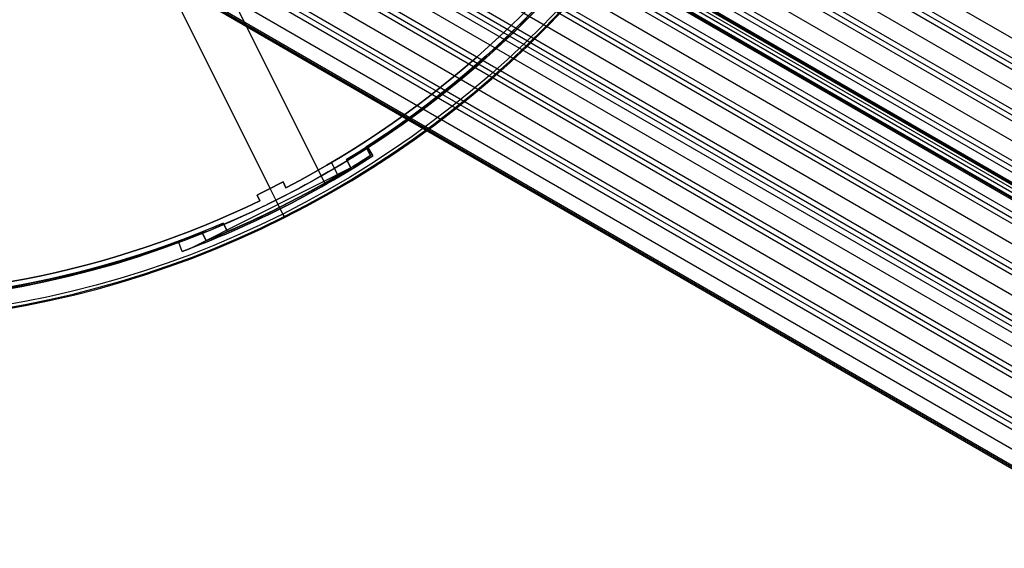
# Model space of a CAD drawing. Extents: x 12895 to 14339, y -6833 to -5581.
# Tile 34 of 79: x 13644 to 13796, y -6569 to -6487. Entities that reach past the tile are written whole.
import ezdxf

# ---------------------------------------------------------------- set-up
doc = ezdxf.new("R2010")
doc.units = 0
doc.layers.get('0').update_dxf_attribs({"linetype": 'CONTINUOUS'})
doc.layers.add('COLOR', color=7, linetype='CONTINUOUS')
doc.layers.add('LUZ', color=7, linetype='CONTINUOUS')

msp = doc.modelspace()

# ---------------------------------------------------------------- linework, layer by layer
for p, q in [((13663.47, -6412.85, 65), (14307.87, -6784.89, 65)), ((14306.54, -6787.19, 65.37), (13661.95, -6415.04, 65.37)), ((14305.77, -6788.54, 66.22), (13660.99, -6416.28, 66.22)), ((13661.47, -6415.66, 65.8), (14306.16, -6787.87, 65.8)), ((13659.28, -6418.36, 66.59), (14304.44, -6790.84, 66.59)), ((14302.33, -6794.49, 67.81), (13656.3, -6421.5, 67.81)), ((13656.88, -6420.94, 67.38), (14302.72, -6793.82, 67.38)), ((14303.11, -6793.15, 66.96), (13657.45, -6420.38, 66.96)), ((13654.27, -6423.4, 68.18), (14301, -6796.79, 68.18)), ((13651.43, -6425.73, 68.97), (14299.28, -6799.77, 68.97)), ((14299.67, -6799.1, 68.55), (13652.11, -6425.23, 68.55)), ((14297.83, -6802.29, 74.02), (13648.44, -6427.36, 74.02)), ((14298.04, -6801.93, 71.35), (13649.06, -6427.24, 71.35)), ((13649.15, -6427.1, 72.08), (14298.12, -6801.78, 72.08)), ((13649.23, -6426.95, 72.82), (14298.21, -6801.64, 72.82)), ((14015, -6638.13, 72.82), (13649.23, -6426.95, 72.82)), ((14298.9, -6800.44, 69.39), (13650.74, -6426.23, 69.39)), ((13647.23, -6428.43, 71.8), (14297.06, -6803.62, 71.8)), ((14297.15, -6803.47, 72.53), (13647.31, -6428.29, 72.53)), ((14297.23, -6803.32, 73.27), (13647.39, -6428.14, 73.27)), ((13648.36, -6427.93, 69.76), (14297.57, -6802.75, 69.76)), ((14295.46, -6806.39, 70.98), (13644.19, -6430.38, 70.98)), ((13645.02, -6429.96, 70.56), (14295.85, -6805.72, 70.56)), ((14296.24, -6805.05, 70.13), (13645.82, -6429.53, 70.13)), ((13641.38, -6431.83, 71.35), (14294.13, -6808.7, 71.35)), ((13637.39, -6433.5, 72.14), (14292.41, -6811.67, 72.14)), ((14292.8, -6811, 71.72), (13638.36, -6433.16, 71.72)), ((13633, -6434.93, 72.94), (14290.69, -6814.65, 72.94)), ((14292.02, -6812.35, 72.57), (13636.4, -6433.82, 72.57)), ((14288.17, -6819.02, 75.91), (13625.13, -6436.21, 75.91)), ((14288.59, -6818.3, 74.15), (13626.84, -6436.24, 74.15)), ((13628.1, -6436.07, 73.73), (14288.98, -6817.62, 73.73)), ((14289.36, -6816.95, 73.31), (13629.31, -6435.87, 73.31)), ((13616.99, -6441.56, 76.11), (14283.82, -6826.55, 76.11)), ((13615.66, -6443.86, 76.48), (14282.49, -6828.85, 76.48)), ((13614.89, -6445.21, 77.33), (14281.69, -6830.18, 77.33)), ((13615.27, -6444.53, 76.9), (14282.1, -6829.53, 76.9)), ((13636.97, -6445.16, 74.52), (14287.26, -6820.6, 74.52)), ((13613.56, -6447.51, 77.7), (14279.52, -6832, 77.7)), ((14285.15, -6824.25, 75.74), (13633.68, -6448.12, 75.74)), ((13635.35, -6448.19, 75.32), (14285.54, -6823.58, 75.32)), ((14285.93, -6822.9, 74.89), (13636.17, -6447.76, 74.89)), ((14273.86, -6831.81, 78.07), (13612.23, -6449.81, 78.07)), ((14273.97, -6831.61, 79.04), (13612.34, -6449.62, 79.04)), ((14274.09, -6831.42, 80.01), (13612.45, -6449.42, 80.01))]:
    msp.add_line(p, q)
at = {"layer": 'COLOR'}
for p, q in [((13643.74, -6435.69, 26.2), (13682.68, -6513.38, -10.84)), ((13649.97, -6448.12, 22.45), (13684.65, -6517.31, -10.54)), ((13697.78, -6507.06, -30.6), (13697.78, -6507.06, -34.1)), ((13697.78, -6507.06, -30.6), (13698.58, -6508.3, -30.6)), ((13697.78, -6507.06, -34.1), (13698.58, -6508.3, -34.1)), ((13698.58, -6508.3, -32.35), (13697.78, -6507.06, -32.35)), ((13698.18, -6507.68, -34.1), (13698.18, -6507.68, -30.6)), ((13697.23, -6509.17, -34.1), (13670.59, -6522.52, -34.1)), ((13693.29, -6511.57, -30.6), (13692.17, -6509.35, -30.6)), ((13698.58, -6508.3, -34.1), (13698.58, -6508.3, -30.6)), ((13684.69, -6512.36, -10.84), (13685.13, -6513.25, -11.27)), ((13684.69, -6512.36, -30.6), (13684.69, -6512.36, -10.84)), ((13684.69, -6512.36, -30.6), (13685.13, -6513.25, -30.6)), ((13685.13, -6513.25, -20.72), (13684.69, -6512.36, -20.72)), ((13684.91, -6512.81, -30.6), (13684.91, -6512.81, -11.06)), ((13682.68, -6513.38, -10.84), (13682.68, -6513.38, -30.6)), ((13685.13, -6513.25, -11.27), (13685.13, -6513.25, -30.6)), ((13681.11, -6515.27, -11.27), (13680.66, -6514.38, -10.84)), ((13680.66, -6514.38, -10.84), (13680.66, -6514.38, -30.6)), ((13681.11, -6515.27, -30.6), (13680.66, -6514.38, -30.6)), ((13680.66, -6514.38, -20.72), (13681.11, -6515.27, -20.72)), ((13680.89, -6514.82, -30.6), (13680.89, -6514.82, -11.06)), ((13681.11, -6515.27, -30.6), (13681.11, -6515.27, -11.27)), ((13683.58, -6515.17, -34.1), (13683.58, -6515.17, -35.8)), ((13684.92, -6517.85, -35.8), (13683.58, -6515.17, -35.8)), ((13684.24, -6516.5, -34.1), (13683.58, -6515.17, -34.1)), ((13684.24, -6516.5, -30.6), (13684.24, -6516.5, -34.1)), ((13684.92, -6517.85, -35.8), (13684.92, -6517.85, -11.46)), ((13668.58, -6521.69, -34.1), (13668.58, -6521.69, -30.6)), ((13669.1, -6523.08, -34.1), (13668.58, -6521.69, -34.1)), ((13669.1, -6523.08, -30.6), (13668.58, -6521.69, -30.6)), ((13669.1, -6523.08, -32.35), (13668.58, -6521.69, -32.35)), ((13668.84, -6522.39, -34.1), (13668.84, -6522.39, -30.6)), ((13669.1, -6523.08, -30.6), (13669.1, -6523.08, -34.1))]:
    msp.add_line(p, q, dxfattribs=at)
for centre, radius, start, end in [((13616.37, -6381.07, -11.46), 153, 206.6184, 26.6184), ((13616.37, -6381.07, -35.8), 153, 206.6184, 26.6184), ((13616.37, -6381.07, -23.63), 153, 206.6184, 26.6184), ((13616.37, -6381.07, -10.91), 152.83, 206.6184, 26.6184), ((13616.37, -6381.07, -35.8), 150, 206.6184, 26.6184), ((13616.37, -6381.07, -11.27), 149, 297.4837, 355.7532), ((13616.37, -6381.07, -30.6), 149, 297.4837, 355.7532), ((13616.37, -6381.07, -11.27), 149, 237.4837, 295.7532), ((13616.37, -6381.07, -30.6), 149, 237.4837, 295.7532), ((13616.37, -6381.07, -34.1), 151.48, 290.3684, 302.8684), ((13616.37, -6381.07, -10.84), 148, 295.7473, 297.4895), ((13616.37, -6381.07, -30.6), 148, 295.7473, 297.4895)]:
    msp.add_arc(centre, radius, start, end, dxfattribs=at)
at = {"layer": 'COLOR', "extrusion": (0, 0, -1)}
for centre, radius, start, end in [((-13616.37, -6381.07, 10.54), 152.39, 153.3816, 333.3816), ((-13616.37, -6381.07, 20.93), 149, 184.2468, 242.5163), ((-13616.37, -6381.07, 30.6), 150, 189.6316, 237.1316), ((-13616.37, -6381.07, 33.2), 150, 189.6316, 237.1316), ((-13616.37, -6381.07, 20.93), 149, 244.2468, 302.5163), ((-13616.37, -6381.07, 34.1), 150, 237.1316, 249.6316), ((-13616.37, -6381.07, 30.6), 151.48, 237.1316, 249.6316), ((-13616.37, -6381.07, 32.35), 151.48, 237.1316, 249.6316), ((-13616.37, -6381.07, 20.72), 148, 242.5105, 244.2527), ((-13616.37, -6381.07, 30.6), 150, 249.6316, 297.1316), ((-13616.37, -6381.07, 33.2), 150, 249.6316, 297.1316)]:
    msp.add_arc(centre, radius, start, end, dxfattribs=at)
at = {"layer": 'COLOR', "extrusion": (0.89401, 0.448047, 4.48152e-12)}
msp.add_arc((-11957.51, -11.46, 9314.16), 1, 113.0851, 180, dxfattribs=at)
at = {"layer": 'LUZ'}
for p, q in [((13555.68, -6242.53, -31.05), (13691.16, -6512.54, -31.05)), ((13555.68, -6242.53, -32.55), (13691.16, -6512.54, -32.55)), ((13697.5, -6507, -32.55), (13698.18, -6508.29, -32.55)), ((13697.5, -6507, -34.05), (13698.18, -6508.29, -34.05)), ((13697.5, -6507, -34.05), (13697.5, -6507, -32.55)), ((13698.18, -6508.29, -33.3), (13697.5, -6507, -33.3)), ((13697.84, -6507.64, -34.05), (13697.84, -6507.64, -32.55)), ((13694.49, -6508.89, -31.05), (13695.14, -6510.19, -31.05)), ((13694.49, -6508.89, -31.05), (13694.49, -6508.89, -32.55)), ((13695.14, -6510.19, -32.55), (13694.49, -6508.89, -32.55)), ((13694.49, -6508.89, -31.8), (13695.14, -6510.19, -31.8)), ((13694.81, -6509.54, -32.55), (13694.81, -6509.54, -31.05)), ((13698.18, -6508.29, -34.05), (13698.18, -6508.29, -32.55)), ((13695.14, -6510.19, -32.55), (13695.14, -6510.19, -31.05)), ((13687.38, -6514.61, -32.55), (13687.38, -6514.61, -34.05)), ((13684.2, -6516.26, -32.55), (13684.2, -6516.26, -31.05)), ((13675.42, -6518.74, -34.05), (13675.42, -6518.74, -32.55)), ((13676.11, -6520.02, -32.55), (13675.42, -6518.74, -32.55)), ((13676.11, -6520.02, -34.05), (13675.42, -6518.74, -34.05)), ((13675.42, -6518.74, -33.3), (13676.11, -6520.02, -33.3)), ((13672.8, -6521.4, -31.05), (13672.14, -6520.1, -31.05)), ((13672.14, -6520.1, -32.55), (13672.14, -6520.1, -31.05)), ((13672.14, -6520.1, -32.55), (13672.8, -6521.4, -32.55)), ((13672.14, -6520.1, -31.8), (13672.8, -6521.4, -31.8)), ((13675.76, -6519.38, -34.05), (13675.76, -6519.38, -32.55)), ((13676.11, -6520.02, -34.05), (13676.11, -6520.02, -32.55)), ((13672.47, -6520.75, -32.55), (13672.47, -6520.75, -31.05)), ((13672.8, -6521.4, -32.55), (13672.8, -6521.4, -31.05))]:
    msp.add_line(p, q, dxfattribs=at)
at = {"layer": 'LUZ', "extrusion": (0, 0, -1)}
for centre, radius, start, end in [((-13616.37, -6381.07, 31.05), 149.8, 188.142, 238.5689), ((-13616.37, -6381.07, 32.55), 149.8, 211.9974, 237.2108), ((-13616.37, -6381.07, 34.05), 149.8, 211.9974, 237.2108), ((-13616.37, -6381.07, 33.3), 149.8, 211.9974, 237.2108), ((-13616.37, -6381.07, 34.05), 151.25, 237.2568, 246.738), ((-13616.37, -6381.07, 33.3), 151.25, 237.2568, 246.738), ((-13616.37, -6381.07, 32.55), 151.25, 237.2568, 238.6149), ((-13616.37, -6381.07, 31.05), 151.25, 238.6149, 248.0961), ((-13616.37, -6381.07, 32.55), 151.25, 238.6149, 246.738), ((-13616.37, -6381.07, 31.05), 149.8, 248.142, 298.5689), ((-13616.37, -6381.07, 34.05), 149.8, 246.784, 297.2108), ((-13616.37, -6381.07, 32.55), 149.8, 248.142, 297.2108), ((-13616.37, -6381.07, 33.3), 149.8, 246.784, 297.2108), ((-13616.37, -6381.07, 32.55), 149.8, 246.784, 248.142)]:
    msp.add_arc(centre, radius, start, end, dxfattribs=at)
at = {"layer": 'LUZ'}
for centre, radius, start, end in [((13616.37, -6381.07, -31.8), 149.8, 301.4311, 351.858), ((13616.37, -6381.07, -32.55), 149.8, 302.7892, 328.0026), ((13616.37, -6381.07, -32.55), 149.8, 301.4311, 302.7892), ((13616.37, -6381.07, -31.8), 151.25, 291.9039, 301.3851), ((13616.37, -6381.07, -32.55), 151.25, 293.262, 301.3851), ((13616.37, -6381.07, -31.8), 149.8, 241.4311, 291.858), ((13616.37, -6381.07, -32.55), 149.8, 242.7892, 291.858), ((13616.37, -6381.07, -32.55), 151.25, 291.9039, 293.262)]:
    msp.add_arc(centre, radius, start, end, dxfattribs=at)

doc.saveas('drawing.dxf')
